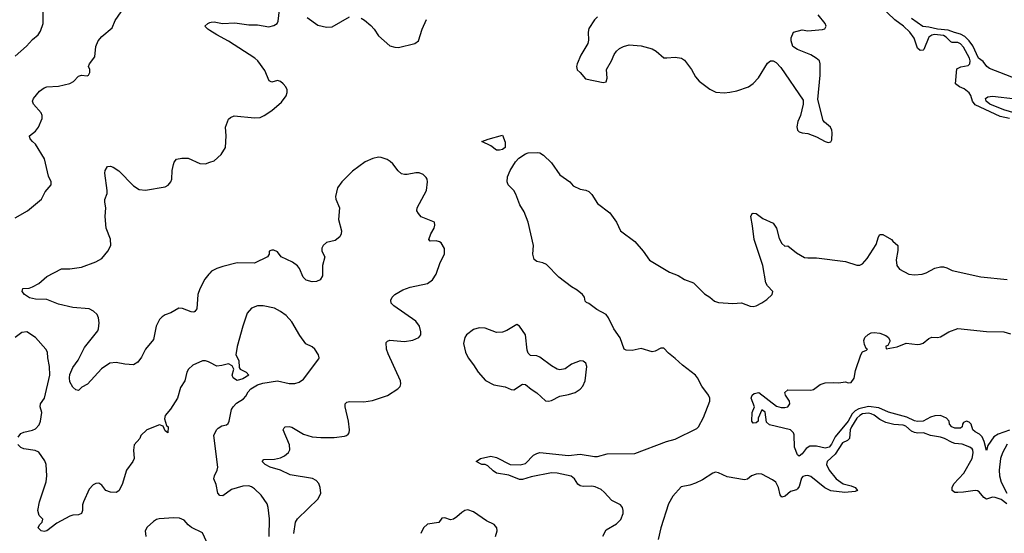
# Model space of a CAD drawing. Header units: inches. Extents: x 2001573 to 2220545, y 644482 to 846830.
# Tile 191 of 256: x 2048681 to 2055513, y 721972 to 725536. Entities that reach past the tile are written whole.
import ezdxf

# ---------------------------------------------------------------- set-up
doc = ezdxf.new("R2010")
doc.units = ezdxf.units.IN
doc.header["$MEASUREMENT"] = 0
doc.layers.add('C0742', color=7, linetype='Continuous')
doc.layers.add('C0752', color=7, linetype='Continuous')

msp = doc.modelspace()

# ---------------------------------------------------------------- linework, layer by layer
at = {"layer": 'C0742', "color": 5}
for points, elevation in [([(2048650, 725282.4), (2048727.4, 725352.6), (2048770, 725399.1), (2048809.2, 725430), (2048824.4, 725455.6), (2048842.9, 725510), (2048843.5, 725590), (2048856.9, 725690), (2048881.6, 725738.4), (2048950, 725824.9), (2048991.6, 725910), (2048995.6, 725950), (2048979.5, 726010), (2048977.6, 726090), (2048972, 726130), (2048953.3, 726173.3), (2048910, 726221.2), (2048890, 726229.3), (2048785.7, 726214.3), (2048730, 726218.7), (2048670, 726235.1)], 460), ([(2048650, 724161.3), (2048735.1, 724210), (2048833.2, 724290), (2048858.9, 724341.1), (2048899.3, 724390), (2048899.3, 724410), (2048880.9, 724450), (2048853.3, 724570), (2048791.2, 724671.2), (2048769, 724690), (2048754, 724710), (2048750, 724726), (2048749.3, 724730), (2048790, 724763), (2048811, 724789), (2048836.2, 724850), (2048836.2, 724870), (2048829.5, 724890), (2048777, 724950), (2048769.5, 724970), (2048777, 724990), (2048819.5, 725040.5), (2048850, 725062), (2048870.3, 725070.4), (2048950, 725075.8), (2049030, 725093.7), (2049053.6, 725106.4), (2049090, 725144.9), (2049110, 725151), (2049150, 725146), (2049158, 725150), (2049168.7, 725170), (2049168.7, 725190), (2049159, 725210), (2049165.2, 725230), (2049202.5, 725277.5), (2049209.3, 725350), (2049226, 725390), (2049250, 725419.1), (2049321.5, 725478.5), (2049342.9, 725530), (2049384.2, 725590)], 440), ([(2050000, 725461.5), (2049986.6, 725470), (2049965.2, 725490), (2049986, 725510), (2050000, 725515.6)], 420), ([(2050000, 723777.1), (2049993, 723770), (2049965.5, 723734.5), (2049930, 723669.3), (2049917.3, 723630), (2049910.2, 723529.8), (2049897.3, 723510), (2049890, 723506), (2049870, 723508.3), (2049810, 723532), (2049784.9, 723535.1), (2049730, 723501.2), (2049690, 723487.3), (2049670, 723475.1), (2049650, 723455.1), (2049628.1, 723410), (2049610, 723317.2), (2049554.4, 723250), (2049526, 723194), (2049501.4, 723158.6), (2049470, 723141.2), (2049410, 723145.2), (2049350, 723156.2), (2049306.7, 723153.3), (2049247.6, 723112.4), (2049152.4, 723007.6), (2049113.2, 722986.8), (2049090, 722963.7), (2049070, 722966.6), (2049050, 722987), (2049030, 723022), (2049026.3, 723050), (2049030, 723073.4), (2049050, 723122.4), (2049086.4, 723173.6), (2049130, 723262), (2049222.5, 723377.5), (2049228, 723390), (2049232.1, 723432.1), (2049228.1, 723468.1), (2049217.6, 723490), (2049194.1, 723514.1), (2049162, 723530), (2049050, 723538.8), (2048950, 723562), (2048870, 723595.3), (2048790, 723596.9), (2048750, 723606.4), (2048714.5, 723630), (2048698.4, 723650), (2048702, 723670), (2048746, 723674), (2048770, 723682.8), (2048814, 723706), (2048870, 723754), (2048970, 723807.7), (2049030, 723806.7), (2049110, 723818.3), (2049210, 723854.6), (2049250, 723879.5), (2049293.3, 723930), (2049313.7, 723970), (2049310, 724014), (2049282, 724090), (2049273.8, 724170), (2049279.3, 724230), (2049271.1, 724270), (2049272.3, 724287.7), (2049288.4, 724330), (2049288.5, 724350), (2049271.6, 724470), (2049274.5, 724490), (2049290, 724517.3), (2049310, 724519.3), (2049330, 724512.2), (2049370, 724486.7), (2049470, 724383), (2049510, 724357.3), (2049553.7, 724353.7), (2049690, 724376.3), (2049711.3, 724388.7), (2049730, 724411), (2049736.9, 724430), (2049739.7, 724490), (2049748.1, 724531.9), (2049752.8, 724547.2), (2049770, 724567.7), (2049805.1, 724574.9), (2049850, 724575.3), (2049930, 724538), (2049970, 724535.3), (2050000, 724546.5)], 420), ([(2048670, 722639.3), (2048690, 722665.3), (2048710, 722674.2), (2048770, 722686.7), (2048790, 722696.5), (2048816, 722724), (2048826.2, 722750), (2048833.8, 722810), (2048823.9, 722850), (2048824.4, 722870), (2048854.2, 722910), (2048889.8, 723070.2), (2048888.7, 723130), (2048875.4, 723190), (2048872.8, 723230), (2048861.6, 723250), (2048789.7, 723330), (2048730, 723369.6), (2048695.3, 723364.7), (2048650, 723329.7)], 440), ([(2050000, 723157.6), (2049990, 723162.7), (2049970, 723169.2), (2049950, 723169.2), (2049881.5, 723138.5), (2049852.7, 723110), (2049840.4, 723090), (2049828, 723030), (2049796.2, 722983.8), (2049775.8, 722910), (2049726.6, 722833.4), (2049690.7, 722789.3), (2049686.8, 722766.8), (2049700.5, 722720.5), (2049710.3, 722710), (2049710, 722668), (2049690, 722682), (2049676, 722716), (2049650, 722723.7), (2049564, 722690), (2049521, 722650), (2049514, 722630), (2049475.2, 722584.8), (2049470.3, 722549.6), (2049474.6, 722490), (2049465.7, 722470), (2049422.8, 722410), (2049391.5, 722310), (2049370, 722267.8), (2049350, 722255.6), (2049310, 722257.4), (2049279.5, 722270), (2049250, 722306), (2049230, 722320.9), (2049210, 722318.4), (2049190, 722307.6), (2049162.9, 722277.1), (2049124.1, 722190), (2049117.4, 722170), (2049115.8, 722130), (2049110, 722109.8), (2049090, 722099.4), (2049050, 722097.8), (2049030, 722089.8), (2048938, 722042), (2048870, 721989.2), (2048850, 721984), (2048830, 721988.7), (2048808.7, 722010), (2048818, 722030), (2048838, 722050), (2048842, 722070), (2048815.9, 722095.9), (2048806.3, 722130), (2048817.6, 722190), (2048864.7, 722330), (2048868.5, 722370), (2048865.4, 722450), (2048855.2, 722475.2), (2048814.8, 722534.8), (2048787.6, 722547.6), (2048710, 722559.1), (2048687.9, 722567.9), (2048667.5, 722587.5)], 440), ([(2049988.2, 721890), (2049950, 721974.5), (2049872.1, 722012.1), (2049849.5, 722030), (2049822.7, 722062.7), (2049790, 722078), (2049750, 722080.4), (2049648.2, 722071.8), (2049630, 722066.6), (2049610, 722053.2), (2049566.2, 722013.8), (2049550.7, 721990), (2049556.4, 721950)], 460)]:
    msp.add_lwpolyline(points, dxfattribs=dict(at, elevation=elevation))
at = {"layer": 'C0752', "color": 5}
for points, elevation in [([(2050000, 725515.6), (2050010, 725519.5), (2050030, 725520.3), (2050089.3, 725509.3), (2050173.4, 725513.4), (2050270, 725499.6), (2050330, 725500.3), (2050410, 725486.3), (2050445.4, 725494.6), (2050467, 725510), (2050474.1, 725525.9), (2050490, 725664.7)], 420), ([(2055550, 724850.6), (2055485.2, 724865.2), (2055310, 724945.1), (2055291.3, 724970), (2055281.1, 725010), (2055269.5, 725029.5), (2055235.3, 725055.3), (2055202.9, 725070), (2055174, 725090), (2055184.2, 725195.8), (2055211, 725209), (2055262.8, 725217.2), (2055274.5, 725230), (2055276.4, 725250), (2055270.6, 725270), (2055230, 725344.9), (2055210, 725367.8), (2055190, 725378), (2055150, 725378.3), (2055142.3, 725382.3), (2055110, 725414.4), (2055090, 725426.1), (2055027.9, 725432.1), (2055010, 725429.4), (2054990, 725415), (2054954.6, 725330), (2054950, 725324.9), (2054930, 725322.2), (2054910, 725337.2), (2054887.3, 725407.3), (2054857, 725450), (2054813, 725490), (2054754, 725534), (2054654.4, 725630)], 380), ([(2050676.4, 725550), (2050750, 725497.6), (2050810, 725483.7), (2050850, 725485.3), (2050970, 725554.9)], 420), ([(2052690, 725556.2), (2052670, 725535.1), (2052630, 725475.6), (2052624.8, 725450), (2052626.8, 725393.2), (2052623.1, 725370), (2052573.7, 725290), (2052548, 725230), (2052544.9, 725210), (2052548.5, 725188.5), (2052570.4, 725170.4), (2052606.6, 725126.6), (2052730, 725100.7), (2052750, 725104.7), (2052757, 725130), (2052752, 725190), (2052786.3, 725250), (2052804.7, 725295.3), (2052821.7, 725318.3), (2052844, 725336), (2052870, 725350.3), (2052910, 725360.7), (2052993.5, 725353.5), (2053070, 725334.7), (2053097.5, 725317.5), (2053150, 725272.4), (2053170.3, 725270.4), (2053230, 725276.9), (2053274, 725270), (2053294.5, 725254.5), (2053341.3, 725190), (2053370, 725139.3), (2053395.8, 725110), (2053470, 725054.4), (2053512.3, 725032.3), (2053570, 725028.2), (2053607.7, 725032.3), (2053657.7, 725042.3), (2053739, 725070), (2053770, 725093), (2053807.6, 725132.4), (2053870, 725234.4), (2053890, 725250.3), (2053910, 725250.3), (2053930, 725238.7), (2053963.2, 725203.2), (2054116.8, 724976.8), (2054117.3, 724950), (2054099.3, 724870), (2054081.1, 724830), (2054072.5, 724792.5), (2054077.1, 724770), (2054090, 724758.4), (2054110, 724750.4), (2054150, 724746), (2054210, 724723.8), (2054270, 724690.4), (2054290, 724684.4), (2054310, 724687.7), (2054316.6, 724703.4), (2054318.7, 724750), (2054315.1, 724770), (2054306, 724790), (2054264.2, 724824.2), (2054256.2, 724836.2), (2054218, 724982), (2054235.4, 725150), (2054236, 725230), (2054229.7, 725250), (2054206.9, 725270), (2054171, 725291), (2054077, 725330), (2054046, 725350), (2054034, 725390), (2054034, 725410), (2054049.6, 725450.4), (2054110, 725464.4), (2054150, 725459), (2054252.5, 725467.5), (2054266.5, 725473.5), (2054277.7, 725490), (2054269.7, 725510), (2054222.3, 725570)], 420), ([(2051050, 725546), (2051072.9, 725532.9), (2051116.4, 725496.4), (2051140.3, 725470), (2051170, 725424.4), (2051250, 725355.5), (2051284.7, 725344.7), (2051310, 725342.4), (2051422, 725370), (2051449.3, 725390), (2051474.3, 725470), (2051503, 725537)], 420), ([(2055637.2, 725110), (2055410, 725197.2), (2055391.9, 725210), (2055365.5, 725245.5), (2055334.6, 725270), (2055294, 725354), (2055268.9, 725390), (2055238.6, 725418.6), (2055210, 725435.2), (2055166.5, 725446.5), (2055124.2, 725464.2), (2055050, 725470.7), (2054990, 725484.3), (2054948.4, 725488.4), (2054870, 725544.6)], 360), ([(2050000, 724546.5), (2050030, 724557.6), (2050078.4, 724601.6), (2050108, 724650), (2050112.9, 724730), (2050109.7, 724790.3), (2050130, 724844.7), (2050142.7, 724857.3), (2050170, 724867.7), (2050310, 724854.6), (2050350, 724858), (2050378, 724870), (2050430, 724904.9), (2050496.8, 724963.2), (2050530, 725006.8), (2050536.2, 725030), (2050536.2, 725050), (2050527.3, 725070), (2050509.6, 725090), (2050490, 725106.3), (2050470, 725114.3), (2050430, 725102.4), (2050412.3, 725112.3), (2050382.4, 725182.4), (2050333.7, 725250), (2050313.7, 725270), (2050130, 725387), (2050049.7, 725430), (2050000, 725461.5)], 420), ([(2055587.8, 724887.8), (2055509.1, 724910), (2055412.2, 724950), (2055387.8, 724970), (2055382.5, 724990), (2055398.4, 725001.6), (2055430, 725006.1), (2055590, 724987.8)], 360), ([(2052727.8, 721952.2), (2052750, 721996.5), (2052821.5, 722038.5), (2052852.5, 722067.5), (2052868.1, 722110), (2052869, 722130), (2052863.7, 722150), (2052850.4, 722170.4), (2052790, 722200.5), (2052737.6, 722257.6), (2052715.2, 722275.2), (2052674.1, 722294.1), (2052650, 722299.8), (2052590, 722296.1), (2052570, 722300.3), (2052552.8, 722312.8), (2052529.9, 722349.9), (2052507.9, 722367.9), (2052410, 722389.6), (2052370, 722392.2), (2052230, 722364.4), (2052170, 722345.9), (2052150, 722346.4), (2052075.4, 722375.4), (2051988.9, 722388.9), (2051965.4, 722405.4), (2051930, 722440.7), (2051910, 722449.6), (2051888.7, 722450), (2051848.7, 722470), (2051878, 722490), (2051950, 722506.4), (2051990, 722497.6), (2052084.7, 722450), (2052154, 722446), (2052190, 722456.3), (2052246.5, 722513.5), (2052270, 722526.7), (2052290, 722531.8), (2052490, 722512.8), (2052570, 722520.2), (2052670, 722504.2), (2052690, 722505.3), (2052756.6, 722523.4), (2052950, 722526), (2053170, 722608.3), (2053230, 722625), (2053380.2, 722699.8), (2053391.9, 722710), (2053425, 722775), (2053470, 722888.7), (2053469.9, 722910), (2053460.9, 722930), (2053413.7, 722993.7), (2053385, 723050), (2053369.2, 723070), (2053278.9, 723138.9), (2053230, 723185.6), (2053182.2, 723222.2), (2053150, 723255.7), (2053130, 723255.9), (2053090, 723236.3), (2053070, 723231.7), (2052993.3, 723253.3), (2052930, 723241.3), (2052890, 723242.1), (2052874.9, 723250), (2052847.5, 723327.5), (2052803.9, 723390), (2052767.4, 723467.4), (2052750.4, 723490.4), (2052684.9, 723524.9), (2052630, 723567.3), (2052613.9, 723573.9), (2052603.8, 723583.8), (2052601.1, 723610), (2052585.8, 723630), (2052550, 723658.6), (2052510, 723681.4), (2052422.7, 723750), (2052336.3, 723836.3), (2052310, 723849.8), (2052270, 723859.1), (2052251.9, 723871.9), (2052240.4, 723910), (2052247, 723970), (2052208.9, 724130), (2052182.3, 724202.3), (2052151.5, 724251.5), (2052124.2, 724324.2), (2052109.6, 724349.6), (2052070, 724389.4), (2052063.5, 724410), (2052065.9, 724445.9), (2052084.9, 724490), (2052121.6, 724550), (2052145.1, 724574.9), (2052190, 724605.1), (2052210, 724612.9), (2052274.9, 724614.9), (2052290, 724612), (2052315.1, 724595.1), (2052370, 724543), (2052430, 724459.3), (2052498.8, 724410), (2052522.4, 724382.4), (2052570, 724358.8), (2052610, 724354), (2052630, 724343), (2052650, 724323), (2052690, 724260.5), (2052776.7, 724196.7), (2052822, 724130), (2052850.7, 724070), (2052950, 723997.1), (2053008.2, 723930), (2053050, 723868), (2053190, 723783.8), (2053250, 723760.3), (2053293.4, 723733.4), (2053356.4, 723710), (2053433.6, 723633.6), (2053470.3, 723610.3), (2053501.7, 723581.7), (2053530, 723572.4), (2053630, 723565.5), (2053690, 723570.6), (2053748.7, 723548.7), (2053770, 723546.7), (2053790, 723550.4), (2053830, 723570.4), (2053865.7, 723594.3), (2053902.9, 723630), (2053907.3, 723650), (2053869.8, 723689.9), (2053859.3, 723710), (2053837.8, 723830), (2053778, 724010), (2053766.6, 724106.6), (2053753.6, 724170), (2053762.7, 724190), (2053770, 724194), (2053790, 724190.3), (2053836.9, 724156.9), (2053910, 724124.6), (2053932.4, 724090), (2053950, 724017.3), (2053970, 723983), (2053990, 723964), (2054010, 723966), (2054070, 723917.3), (2054126.9, 723886.9), (2054150, 723883.1), (2054210, 723884.6), (2054410, 723857.7), (2054490, 723832.8), (2054510, 723832.9), (2054530, 723841.1), (2054560.5, 723879.5), (2054623.3, 723976.7), (2054639.8, 724030), (2054650, 724045.3), (2054670, 724045.6), (2054730.3, 724010), (2054738.5, 723998.5), (2054774.9, 723970), (2054775.1, 723935.1), (2054762.8, 723870), (2054768.1, 723830), (2054785.3, 723805.3), (2054850, 723770.1), (2054890, 723765.8), (2054943.7, 723770), (2054970, 723778.3), (2055030, 723811.7), (2055070, 723821.5), (2055090, 723820.5), (2055114.3, 723814.3), (2055150, 723796.5), (2055350, 723751.5), (2055533.7, 723733.7)], 380), ([(2050582.9, 721970), (2050594.5, 722050), (2050608.7, 722071.3), (2050751, 722210), (2050769.7, 722250), (2050766, 722290), (2050756.4, 722316.4), (2050738.1, 722338.2), (2050712.3, 722352.3), (2050557.9, 722377.9), (2050490, 722409.1), (2050419.6, 722430), (2050383.5, 722450), (2050362.9, 722470), (2050375.9, 722484.1), (2050450, 722487.5), (2050490, 722496.5), (2050518, 722510), (2050546.5, 722533.5), (2050555.6, 722550), (2050553.2, 722586.8), (2050509.8, 722690), (2050515.9, 722704.1), (2050524, 722710), (2050550, 722713.1), (2050570, 722707.4), (2050650, 722659.7), (2050710, 722641.6), (2050770, 722636.9), (2050862.2, 722637.8), (2050935.1, 722644.9), (2050949.7, 722650.3), (2050959.7, 722660.3), (2050967, 722670), (2050969.6, 722690), (2050962.3, 722750), (2050939.1, 722850), (2050940.5, 722870), (2050950, 722881.6), (2050970, 722886), (2051070, 722883.7), (2051130, 722893.1), (2051232.1, 722927.9), (2051305.6, 722974.4), (2051321.2, 722990), (2051326.6, 723010), (2051322.9, 723030), (2051236.6, 723216.6), (2051225.1, 723250), (2051224.4, 723295.6), (2051234.2, 723305.8), (2051250, 723311.6), (2051350, 723302.3), (2051408.3, 723311.7), (2051449.6, 723330.4), (2051463.7, 723350), (2051465.1, 723370), (2051454.3, 723410), (2051430, 723443.6), (2051277, 723550), (2051258.4, 723570), (2051255.6, 723590), (2051265.6, 723610), (2051283.6, 723630), (2051338.8, 723661.2), (2051390, 723680.7), (2051510, 723704.9), (2051544.7, 723730), (2051569.7, 723770), (2051598.2, 723850), (2051628.7, 723910), (2051627.5, 723947.5), (2051606.5, 723986.5), (2051594.7, 723994.7), (2051570, 724000.5), (2051530, 723999.5), (2051519.5, 724010), (2051533.5, 724050), (2051555.9, 724090), (2051562.2, 724110), (2051558.9, 724130), (2051467.7, 724167.7), (2051447.3, 724190), (2051436.9, 724210), (2051438, 724230), (2051503.2, 724350), (2051509.7, 724410), (2051507.6, 724430), (2051500.7, 724440.7), (2051480.7, 724460.7), (2051453.5, 724473.5), (2051430, 724474.2), (2051370, 724461.5), (2051350, 724461), (2051330, 724467.3), (2051306.1, 724486.1), (2051270, 724536.4), (2051252.5, 724552.5), (2051230, 724566.4), (2051190, 724580.4), (2051170, 724582.2), (2051132.3, 724572.2), (2051077.1, 724550), (2050990, 724484), (2050915.8, 724410), (2050886, 724370), (2050872.7, 724310), (2050875.2, 724290), (2050898.9, 724230), (2050892.4, 724150), (2050913.1, 724070), (2050911.8, 724050), (2050901.3, 724030), (2050870, 724003.5), (2050810.3, 723989.7), (2050785.7, 723970), (2050778, 723950), (2050777, 723930), (2050797.6, 723890), (2050782.8, 723830), (2050781.3, 723758.7), (2050765.7, 723730), (2050740, 723720), (2050710, 723716), (2050668.2, 723728.2), (2050648.9, 723750), (2050623.5, 723810), (2050609, 723829), (2050573.8, 723853.8), (2050495.1, 723890), (2050470, 723924), (2050444, 723936), (2050430, 723937.2), (2050412, 723930), (2050411.3, 723910), (2050401, 723890), (2050310, 723846.9), (2050190, 723848.2), (2050090, 723824.4), (2050050, 723809.7), (2050012.7, 723790), (2050000, 723777.1)], 420), ([(2050412.1, 721950), (2050413.2, 722073.2), (2050405.7, 722150), (2050397.1, 722177.1), (2050356.6, 722236.6), (2050310, 722280.5), (2050290, 722294.7), (2050270, 722301.3), (2050230, 722298.9), (2050150, 722275.6), (2050090, 722232.7), (2050070, 722233.2), (2050056, 722250), (2050044.4, 722310), (2050028.6, 722350), (2050032, 722370), (2050051.8, 722410), (2050055.8, 722430), (2050027, 722650), (2050047.6, 722690), (2050058.5, 722701.5), (2050083.3, 722716.7), (2050115.1, 722724.9), (2050127, 722733), (2050135.1, 722750), (2050151.5, 722830), (2050162, 722850), (2050185.8, 722874.2), (2050235, 722905), (2050250, 722922.4), (2050266, 722954), (2050285.3, 722974.7), (2050330, 723001.1), (2050367.4, 723012.6), (2050470, 723030.3), (2050550, 723010.3), (2050589.6, 723010.4), (2050619.1, 723020.9), (2050650, 723040.7), (2050756.5, 723183.5), (2050759, 723190), (2050754, 723210), (2050729.5, 723249.5), (2050710, 723265.2), (2050666.9, 723286.9), (2050623.8, 723343.8), (2050570, 723439.5), (2050530, 723482.9), (2050491.1, 723511.1), (2050450, 723534), (2050370, 723549.7), (2050330, 723549.6), (2050290, 723534), (2050260.2, 723499.7), (2050228.4, 723410), (2050190, 723268), (2050180.7, 723210), (2050201, 723170), (2050203.6, 723123.6), (2050211.6, 723111.6), (2050252, 723090), (2050272, 723070), (2050230, 723044.5), (2050190, 723033.2), (2050178.6, 723038.6), (2050162, 723050), (2050155.3, 723070), (2050168, 723110), (2050154.6, 723134.6), (2050130, 723149), (2050084.4, 723135.6), (2050050, 723132), (2050000, 723157.6)], 440), ([(2055550, 722686.6), (2055470, 722660.6), (2055439.2, 722640.8), (2055399.7, 722580.3), (2055390, 722546), (2055373.5, 722610), (2055360.4, 722640.4), (2055340.7, 722660.8), (2055310, 722675.9), (2055294.6, 722690), (2055283.9, 722730), (2055270, 722743.9), (2055250, 722749.8), (2055230, 722739.7), (2055222.2, 722730), (2055219.6, 722710), (2055210, 722701.5), (2055170, 722701.6), (2055148.3, 722710), (2055133.7, 722730), (2055129.8, 722750), (2055111, 722770), (2055070, 722788.5), (2055030, 722787.1), (2055001.5, 722778.5), (2054950, 722749.4), (2054910, 722747.2), (2054890, 722751.9), (2054837.1, 722777.1), (2054710, 722812.4), (2054642.5, 722842.5), (2054570, 722852.6), (2054503.6, 722836.4), (2054477.9, 722822.1), (2054458.2, 722801.8), (2054430.6, 722750), (2054339.3, 722640.7), (2054314.9, 722590), (2054296.6, 722570), (2054270, 722563.4), (2054210, 722575.9), (2054163.7, 722576.3), (2054138.6, 722561.4), (2054110, 722522.7), (2054090, 722507.6), (2054077.5, 722517.5), (2054057.6, 722570), (2054054.8, 722654.8), (2054049.3, 722669.3), (2054029.3, 722689.3), (2053884.7, 722724.7), (2053864, 722744), (2053853.6, 722813.6), (2053830, 722828), (2053806, 722770), (2053804.7, 722750), (2053790, 722739), (2053770, 722735.3), (2053761.2, 722750), (2053762.7, 722810), (2053779, 722850), (2053757, 722910), (2053762.7, 722930), (2053778, 722942), (2053810, 722948.2), (2053933.3, 722853.3), (2053964.6, 722844.6), (2053990, 722844.9), (2054010, 722850.4), (2054025.1, 722870), (2054022.4, 722890), (2053995.3, 722930), (2053989.7, 722950), (2054010, 722967), (2054170, 722964.7), (2054190, 722970.2), (2054235.4, 723004.6), (2054270, 723015.5), (2054330, 723019.2), (2054363.5, 723016.5), (2054410, 723022), (2054430, 723016.4), (2054450, 723017.6), (2054471.8, 723048.2), (2054479.4, 723100.6), (2054518.4, 723210), (2054530, 723230.7), (2054557.5, 723242.5), (2054564, 723250), (2054555.3, 723255.3), (2054542.2, 723282.2), (2054538.8, 723310), (2054545.1, 723330), (2054567.7, 723352.3), (2054590, 723362.5), (2054610, 723366.2), (2054650, 723360.6), (2054690, 723344.5), (2054710.1, 723330.1), (2054719.1, 723310), (2054717.8, 723302.2), (2054704.2, 723275.8), (2054691, 723270), (2054692.7, 723252.7), (2054770, 723266.7), (2054831, 723291), (2054910, 723281), (2054930, 723284.7), (2054950, 723292), (2054990, 723324.7), (2055010, 723332), (2055050, 723331.3), (2055070, 723336), (2055128, 723370), (2055190, 723394), (2055390, 723373), (2055510, 723370.5), (2055555.9, 723355.9)], 360), ([(2055530, 722176.2), (2055490, 722205.9), (2055450, 722221), (2055430, 722222.5), (2055390, 722209.8), (2055370, 722219.3), (2055338.8, 722258.8), (2055326.8, 722266.8), (2055309.9, 722269.9), (2055230, 722256.3), (2055190, 722254.6), (2055170, 722255.4), (2055150, 722268.6), (2055150.5, 722290), (2055163.7, 722316.3), (2055232.6, 722390), (2055289.8, 722490), (2055296.3, 722530), (2055294.7, 722550), (2055290, 722559.1), (2055273.6, 722570), (2055220.9, 722590), (2055170, 722594.9), (2055150, 722601.1), (2055096.8, 722630), (2055070, 722639.4), (2055000.7, 722650), (2054953.2, 722670), (2054912.2, 722667.8), (2054890, 722671.3), (2054870, 722680.7), (2054830, 722714.9), (2054810, 722721.9), (2054746.9, 722726.8), (2054690, 722741.8), (2054650, 722761.4), (2054610.9, 722790.9), (2054590, 722800.8), (2054570, 722805), (2054530, 722800.4), (2054509.8, 722790.2), (2054490.5, 722770), (2054452.2, 722710), (2054443.8, 722690), (2054438.3, 722630), (2054423.8, 722616.2), (2054390, 722598.7), (2054339.8, 722520.2), (2054283.6, 722470), (2054278.8, 722450), (2054298.3, 722410), (2054346, 722350), (2054395.1, 722315.1), (2054450, 722302), (2054477.8, 722290), (2054494.3, 722270), (2054479.1, 722260.9), (2054405.8, 722254.2), (2054310, 722266.4), (2054267.1, 722287.1), (2054170, 722365.3), (2054150, 722372.2), (2054130, 722371.7), (2054115, 722365), (2054105.5, 722354.5), (2054090, 722296.9), (2054078.6, 722281.4), (2054070, 722274), (2054030, 722261.5), (2053993.4, 722230), (2053970, 722222.7), (2053957.8, 722237.8), (2053946.4, 722290), (2053927, 722327), (2053903.7, 722343.8), (2053830, 722381.5), (2053810, 722385.5), (2053790, 722383), (2053759, 722370), (2053730, 722347.1), (2053710, 722343.2), (2053590, 722363.8), (2053530, 722392.7), (2053510, 722395.5), (2053490, 722389.6), (2053418.1, 722341.9), (2053370, 722319.8), (2053330, 722305.6), (2053270, 722295.3), (2053213.5, 722230), (2053183.4, 722176.6), (2053129.1, 722010.9), (2053110.6, 721929.4)], 380), ([(2055531.7, 722590), (2055499.4, 722530), (2055486.4, 722490), (2055477.8, 722410), (2055479.3, 722370), (2055490, 722326.9), (2055530, 722250.2)], 380), ([(2051981.4, 721950), (2051994, 721990), (2051991.6, 722010), (2051973.7, 722033.7), (2051919.2, 722059.2), (2051830, 722119.8), (2051790, 722133.7), (2051770, 722129.6), (2051750, 722117.4), (2051714.8, 722085.2), (2051690, 722069.8), (2051670, 722065.3), (2051630, 722078.4), (2051610, 722077.2), (2051590, 722046), (2051510, 722035.3), (2051482.7, 722010), (2051464.6, 721970)], 420)]:
    msp.add_lwpolyline(points, dxfattribs=dict(at, elevation=elevation))
for points, elevation in [([(2052010, 724629.9), (2051990, 724631.2), (2051950, 724659.5), (2051888.7, 724690), (2051932, 724708), (2052030, 724734), (2052050, 724686.8), (2052050.1, 724650), (2052030, 724634.8)], 380), ([(2052130, 723419.7), (2052060.4, 723379.6), (2052030, 723367.6), (2051990, 723364.5), (2051910, 723394.7), (2051870, 723398.5), (2051830, 723387.1), (2051782, 723350), (2051770.3, 723330), (2051760.3, 723290), (2051773.4, 723230), (2051792, 723190), (2051830, 723141.6), (2051861.7, 723090), (2051912.1, 723032.1), (2051970, 723002.6), (2052049, 722989), (2052090.4, 722970.4), (2052110, 722968.5), (2052170, 723006), (2052190, 723004.2), (2052230, 722971.3), (2052270, 722947), (2052330, 722892.2), (2052350, 722888.9), (2052370, 722892.6), (2052430, 722923.8), (2052490, 722934.7), (2052535.1, 722950), (2052570, 722972.2), (2052587.7, 722992.3), (2052605.1, 723030), (2052616.9, 723130), (2052610, 723152), (2052590, 723167.3), (2052570, 723169.6), (2052510, 723146), (2052466.2, 723113.8), (2052430, 723106.4), (2052410, 723110.9), (2052370, 723133.6), (2052290, 723193.7), (2052270, 723202.7), (2052226.3, 723206.3), (2052210, 723220.9), (2052203.1, 723243.1), (2052190.8, 723350), (2052150, 723409.6)], 420)]:
    msp.add_lwpolyline(points, close=True, dxfattribs=dict(at, elevation=elevation))

doc.saveas('drawing.dxf')
